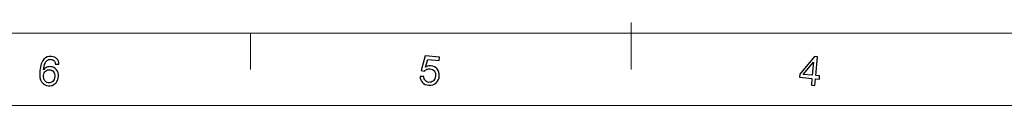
# Model space of a CAD drawing. Header units: millimetres. Extents: x -371 to 373, y -280 to 256.
# Tile 20 of 103: x -142 to 88, y -280 to -260. Entities that reach past the tile are written whole.
import ezdxf

# ---------------------------------------------------------------- set-up
doc = ezdxf.new("R2010")
doc.units = ezdxf.units.MM
doc.header["$MEASUREMENT"] = 0
doc.layers.add('layer 1', color=7, linetype='Continuous')

msp = doc.modelspace()

# ---------------------------------------------------------------- linework, layer by layer
at = {"layer": 'layer 1', "color": 1, "lineweight": 5}
for points in [[(1.033, -260.2459), (1.033, -260.2459), (1.033, -271.1931), (1.033, -271.1931)], [(1.033, -260.2459), (1.033, -260.2459), (1.033, -271.1931), (1.033, -271.1931)], [(1.033, -260.2459), (1.033, -260.2459), (1.033, -271.1931), (1.033, -271.1931)], [(-87.6765, -262.7446), (-87.6765, -262.7446), (-87.6765, -271.1931), (-87.6765, -271.1931)], [(-87.6765, -262.7446), (-87.6765, -262.7446), (-87.6765, -271.1931), (-87.6765, -271.1931)], [(-87.6765, -262.7446), (-87.6765, -262.7446), (-87.6765, -271.1931), (-87.6765, -271.1931)], [(372.7678, -279.6416), (372.7678, -279.6416), (-370.7019, -279.6416), (-370.7019, -279.6416)], [(372.7678, -279.6416), (372.7678, -279.6416), (-370.7019, -279.6416), (-370.7019, -279.6416)], [(372.7678, -279.6416), (372.7678, -279.6416), (-370.7019, -279.6416), (-370.7019, -279.6416)]]:
    msp.add_open_spline(points, degree=3, dxfattribs=at)
at = {"layer": 'layer 1', "color": 5, "lineweight": 9}
msp.add_open_spline([(355.8708, -262.7446), (355.8708, -262.7446), (-353.8048, -262.7446), (-353.8048, -262.7446)], degree=3, dxfattribs=at)
at = {"layer": 'layer 1', "color": 1}
for points, knots in [([(-132.347, -270.0185), (-132.347, -270.0185), (-133.17, -270.0109), (-133.17, -270.0109), (-133.17, -270.0109), (-133.2154, -269.6823), (-133.298, -269.4381), (-133.4187, -269.2802), (-133.4187, -269.2802), (-133.6204, -269.0266), (-133.8832, -268.8859), (-134.2103, -268.8577), (-134.2103, -268.8577), (-134.4717, -268.8343), (-134.7078, -268.8876), (-134.9174, -269.0159), (-134.9174, -269.0159), (-135.1929, -269.1817), (-135.4213, -269.4398), (-135.6029, -269.7886), (-135.6029, -269.7886), (-135.7826, -270.1375), (-135.9064, -270.6477), (-135.9704, -271.3155), (-135.9704, -271.3155), (-135.7468, -271.0324), (-135.4856, -270.829), (-135.1867, -270.7086), (-135.1867, -270.7086), (-134.8878, -270.5879), (-134.5812, -270.5411), (-134.2667, -270.5678), (-134.2667, -270.5678), (-133.7191, -270.6164), (-133.2701, -270.8589), (-132.9212, -271.2952), (-132.9212, -271.2952), (-132.5707, -271.7318), (-132.4235, -272.2701), (-132.4801, -272.91), (-132.4801, -272.91), (-132.5174, -273.3294), (-132.6412, -273.7126), (-132.8538, -274.0567), (-132.8538, -274.0567), (-133.0667, -274.4008), (-133.3403, -274.656), (-133.6739, -274.8204), (-133.6739, -274.8204), (-134.007, -274.9846), (-134.3747, -275.0488), (-134.7752, -275.0142), (-134.7752, -275.0142), (-135.4603, -274.9533), (-135.997, -274.6529), (-136.385, -274.1114), (-136.385, -274.1114), (-136.7731, -273.57), (-136.9169, -272.7205), (-136.8153, -271.5645), (-136.8153, -271.5645), (-136.7026, -270.2704), (-136.3821, -269.3506), (-135.8517, -268.8061), (-135.8517, -268.8061), (-135.39, -268.3303), (-134.8065, -268.1239), (-134.1009, -268.1865), (-134.1009, -268.1865), (-133.5735, -268.2319), (-133.1559, -268.4183), (-132.8445, -268.7418), (-132.8445, -268.7418), (-132.5346, -269.0675), (-132.369, -269.4931), (-132.347, -270.0185)], [0, 0, 0, 0, 0.05, 0.05, 0.05, 0.05, 0.1, 0.1, 0.1, 0.1, 0.15, 0.15, 0.15, 0.15, 0.2, 0.2, 0.2, 0.2, 0.25, 0.25, 0.25, 0.25, 0.3, 0.3, 0.3, 0.3, 0.35, 0.35, 0.35, 0.35, 0.4, 0.4, 0.4, 0.4, 0.45, 0.45, 0.45, 0.45, 0.5, 0.5, 0.5, 0.5, 0.55, 0.55, 0.55, 0.55, 0.6, 0.6, 0.6, 0.6, 0.65, 0.65, 0.65, 0.65, 0.7, 0.7, 0.7, 0.7, 0.75, 0.75, 0.75, 0.75, 0.8, 0.8, 0.8, 0.8, 0.85, 0.85, 0.85, 0.85, 0.9, 0.9, 0.9, 0.9, 1, 1, 1, 1]), ([(-132.347, -270.0185), (-132.347, -270.0185), (-133.17, -270.0109), (-133.17, -270.0109), (-133.17, -270.0109), (-133.2154, -269.6823), (-133.298, -269.4381), (-133.4187, -269.2802), (-133.4187, -269.2802), (-133.6204, -269.0266), (-133.8832, -268.8859), (-134.2103, -268.8577), (-134.2103, -268.8577), (-134.4717, -268.8343), (-134.7078, -268.8876), (-134.9174, -269.0159), (-134.9174, -269.0159), (-135.1929, -269.1817), (-135.4213, -269.4398), (-135.6029, -269.7886), (-135.6029, -269.7886), (-135.7826, -270.1375), (-135.9064, -270.6477), (-135.9704, -271.3155), (-135.9704, -271.3155), (-135.7468, -271.0324), (-135.4856, -270.829), (-135.1867, -270.7086), (-135.1867, -270.7086), (-134.8878, -270.5879), (-134.5812, -270.5411), (-134.2667, -270.5678), (-134.2667, -270.5678), (-133.7191, -270.6164), (-133.2701, -270.8589), (-132.9212, -271.2952), (-132.9212, -271.2952), (-132.5707, -271.7318), (-132.4235, -272.2701), (-132.4801, -272.91), (-132.4801, -272.91), (-132.5174, -273.3294), (-132.6412, -273.7126), (-132.8538, -274.0567), (-132.8538, -274.0567), (-133.0667, -274.4008), (-133.3403, -274.656), (-133.6739, -274.8204), (-133.6739, -274.8204), (-134.007, -274.9846), (-134.3747, -275.0488), (-134.7752, -275.0142), (-134.7752, -275.0142), (-135.4603, -274.9533), (-135.997, -274.6529), (-136.385, -274.1114), (-136.385, -274.1114), (-136.7731, -273.57), (-136.9169, -272.7205), (-136.8153, -271.5645), (-136.8153, -271.5645), (-136.7026, -270.2704), (-136.3821, -269.3506), (-135.8517, -268.8061), (-135.8517, -268.8061), (-135.39, -268.3303), (-134.8065, -268.1239), (-134.1009, -268.1865), (-134.1009, -268.1865), (-133.5735, -268.2319), (-133.1559, -268.4183), (-132.8445, -268.7418), (-132.8445, -268.7418), (-132.5346, -269.0675), (-132.369, -269.4931), (-132.347, -270.0185)], [0, 0, 0, 0, 0.05, 0.05, 0.05, 0.05, 0.1, 0.1, 0.1, 0.1, 0.15, 0.15, 0.15, 0.15, 0.2, 0.2, 0.2, 0.2, 0.25, 0.25, 0.25, 0.25, 0.3, 0.3, 0.3, 0.3, 0.35, 0.35, 0.35, 0.35, 0.4, 0.4, 0.4, 0.4, 0.45, 0.45, 0.45, 0.45, 0.5, 0.5, 0.5, 0.5, 0.55, 0.55, 0.55, 0.55, 0.6, 0.6, 0.6, 0.6, 0.65, 0.65, 0.65, 0.65, 0.7, 0.7, 0.7, 0.7, 0.75, 0.75, 0.75, 0.75, 0.8, 0.8, 0.8, 0.8, 0.85, 0.85, 0.85, 0.85, 0.9, 0.9, 0.9, 0.9, 1, 1, 1, 1]), ([(-132.347, -270.0185), (-132.347, -270.0185), (-133.17, -270.0109), (-133.17, -270.0109), (-133.17, -270.0109), (-133.2154, -269.6823), (-133.298, -269.4381), (-133.4187, -269.2802), (-133.4187, -269.2802), (-133.6204, -269.0266), (-133.8832, -268.8859), (-134.2103, -268.8577), (-134.2103, -268.8577), (-134.4717, -268.8343), (-134.7078, -268.8876), (-134.9174, -269.0159), (-134.9174, -269.0159), (-135.1929, -269.1817), (-135.4213, -269.4398), (-135.6029, -269.7886), (-135.6029, -269.7886), (-135.7826, -270.1375), (-135.9064, -270.6477), (-135.9704, -271.3155), (-135.9704, -271.3155), (-135.7468, -271.0324), (-135.4856, -270.829), (-135.1867, -270.7086), (-135.1867, -270.7086), (-134.8878, -270.5879), (-134.5812, -270.5411), (-134.2667, -270.5678), (-134.2667, -270.5678), (-133.7191, -270.6164), (-133.2701, -270.8589), (-132.9212, -271.2952), (-132.9212, -271.2952), (-132.5707, -271.7318), (-132.4235, -272.2701), (-132.4801, -272.91), (-132.4801, -272.91), (-132.5174, -273.3294), (-132.6412, -273.7126), (-132.8538, -274.0567), (-132.8538, -274.0567), (-133.0667, -274.4008), (-133.3403, -274.656), (-133.6739, -274.8204), (-133.6739, -274.8204), (-134.007, -274.9846), (-134.3747, -275.0488), (-134.7752, -275.0142), (-134.7752, -275.0142), (-135.4603, -274.9533), (-135.997, -274.6529), (-136.385, -274.1114), (-136.385, -274.1114), (-136.7731, -273.57), (-136.9169, -272.7205), (-136.8153, -271.5645), (-136.8153, -271.5645), (-136.7026, -270.2704), (-136.3821, -269.3506), (-135.8517, -268.8061), (-135.8517, -268.8061), (-135.39, -268.3303), (-134.8065, -268.1239), (-134.1009, -268.1865), (-134.1009, -268.1865), (-133.5735, -268.2319), (-133.1559, -268.4183), (-132.8445, -268.7418), (-132.8445, -268.7418), (-132.5346, -269.0675), (-132.369, -269.4931), (-132.347, -270.0185)], [0, 0, 0, 0, 0.05, 0.05, 0.05, 0.05, 0.1, 0.1, 0.1, 0.1, 0.15, 0.15, 0.15, 0.15, 0.2, 0.2, 0.2, 0.2, 0.25, 0.25, 0.25, 0.25, 0.3, 0.3, 0.3, 0.3, 0.35, 0.35, 0.35, 0.35, 0.4, 0.4, 0.4, 0.4, 0.45, 0.45, 0.45, 0.45, 0.5, 0.5, 0.5, 0.5, 0.55, 0.55, 0.55, 0.55, 0.6, 0.6, 0.6, 0.6, 0.65, 0.65, 0.65, 0.65, 0.7, 0.7, 0.7, 0.7, 0.75, 0.75, 0.75, 0.75, 0.8, 0.8, 0.8, 0.8, 0.85, 0.85, 0.85, 0.85, 0.9, 0.9, 0.9, 0.9, 1, 1, 1, 1]), ([(-48.1902, -272.8372), (-48.1902, -272.8372), (-47.3207, -272.8403), (-47.3207, -272.8403), (-47.3207, -272.8403), (-47.2937, -273.2658), (-47.1733, -273.5944), (-46.9589, -273.8259), (-46.9589, -273.8259), (-46.7446, -274.0575), (-46.4725, -274.1889), (-46.1439, -274.2171), (-46.1439, -274.2171), (-45.748, -274.2515), (-45.4008, -274.1325), (-45.1004, -273.8572), (-45.1004, -273.8572), (-44.7998, -273.5836), (-44.6294, -273.2001), (-44.5855, -272.7074), (-44.5855, -272.7074), (-44.5451, -272.2379), (-44.6452, -271.8563), (-44.8844, -271.5621), (-44.8844, -271.5621), (-45.1238, -271.268), (-45.4555, -271.1036), (-45.8827, -271.0663), (-45.8827, -271.0663), (-46.147, -271.0427), (-46.391, -271.0816), (-46.6149, -271.1834), (-46.6149, -271.1834), (-46.8388, -271.285), (-47.0201, -271.4259), (-47.1578, -271.6075), (-47.1578, -271.6075), (-47.1578, -271.6075), (-47.9212, -271.44), (-47.9212, -271.44), (-47.9212, -271.44), (-47.9212, -271.44), (-46.9716, -268.0592), (-46.9716, -268.0592), (-46.9716, -268.0592), (-46.9716, -268.0592), (-43.6438, -268.35), (-43.6438, -268.35), (-43.6438, -268.35), (-43.6438, -268.35), (-43.7126, -269.1354), (-43.7126, -269.1354), (-43.7126, -269.1354), (-43.7126, -269.1354), (-46.3833, -268.901), (-46.3833, -268.901), (-46.3833, -268.901), (-46.3833, -268.901), (-46.9011, -270.6687), (-46.9011, -270.6687), (-46.9011, -270.6687), (-46.4739, -270.4231), (-46.0407, -270.3198), (-45.5996, -270.359), (-45.5996, -270.359), (-45.0161, -270.4104), (-44.5403, -270.6563), (-44.1742, -271.0957), (-44.1742, -271.0957), (-43.8082, -271.5356), (-43.6514, -272.0735), (-43.7081, -272.7105), (-43.7081, -272.7105), (-43.7611, -273.3158), (-43.9833, -273.8228), (-44.3745, -274.2343), (-44.3745, -274.2343), (-44.8514, -274.738), (-45.4603, -274.9573), (-46.2034, -274.8931), (-46.2034, -274.8931), (-46.812, -274.8398), (-47.2937, -274.6257), (-47.649, -274.2515), (-47.649, -274.2515), (-48.0041, -273.8761), (-48.184, -273.4051), (-48.1902, -272.8372)], [0, 0, 0, 0, 0.04347826, 0.04347826, 0.04347826, 0.04347826, 0.08695652, 0.08695652, 0.08695652, 0.08695652, 0.13043478, 0.13043478, 0.13043478, 0.13043478, 0.17391304, 0.17391304, 0.17391304, 0.17391304, 0.2173913, 0.2173913, 0.2173913, 0.2173913, 0.26086957, 0.26086957, 0.26086957, 0.26086957, 0.30434783, 0.30434783, 0.30434783, 0.30434783, 0.34782609, 0.34782609, 0.34782609, 0.34782609, 0.39130435, 0.39130435, 0.39130435, 0.39130435, 0.43478261, 0.43478261, 0.43478261, 0.43478261, 0.47826087, 0.47826087, 0.47826087, 0.47826087, 0.52173913, 0.52173913, 0.52173913, 0.52173913, 0.56521739, 0.56521739, 0.56521739, 0.56521739, 0.60869565, 0.60869565, 0.60869565, 0.60869565, 0.65217391, 0.65217391, 0.65217391, 0.65217391, 0.69565217, 0.69565217, 0.69565217, 0.69565217, 0.73913043, 0.73913043, 0.73913043, 0.73913043, 0.7826087, 0.7826087, 0.7826087, 0.7826087, 0.82608696, 0.82608696, 0.82608696, 0.82608696, 0.86956522, 0.86956522, 0.86956522, 0.86956522, 0.91304348, 0.91304348, 0.91304348, 0.91304348, 1, 1, 1, 1]), ([(-48.1902, -272.8372), (-48.1902, -272.8372), (-47.3207, -272.8403), (-47.3207, -272.8403), (-47.3207, -272.8403), (-47.2937, -273.2658), (-47.1733, -273.5944), (-46.9589, -273.8259), (-46.9589, -273.8259), (-46.7446, -274.0575), (-46.4725, -274.1889), (-46.1439, -274.2171), (-46.1439, -274.2171), (-45.748, -274.2515), (-45.4008, -274.1325), (-45.1004, -273.8572), (-45.1004, -273.8572), (-44.7998, -273.5836), (-44.6294, -273.2001), (-44.5855, -272.7074), (-44.5855, -272.7074), (-44.5451, -272.2379), (-44.6452, -271.8563), (-44.8844, -271.5621), (-44.8844, -271.5621), (-45.1238, -271.268), (-45.4555, -271.1036), (-45.8827, -271.0663), (-45.8827, -271.0663), (-46.147, -271.0427), (-46.391, -271.0816), (-46.6149, -271.1834), (-46.6149, -271.1834), (-46.8388, -271.285), (-47.0201, -271.4259), (-47.1578, -271.6075), (-47.1578, -271.6075), (-47.1578, -271.6075), (-47.9212, -271.44), (-47.9212, -271.44), (-47.9212, -271.44), (-47.9212, -271.44), (-46.9716, -268.0592), (-46.9716, -268.0592), (-46.9716, -268.0592), (-46.9716, -268.0592), (-43.6438, -268.35), (-43.6438, -268.35), (-43.6438, -268.35), (-43.6438, -268.35), (-43.7126, -269.1354), (-43.7126, -269.1354), (-43.7126, -269.1354), (-43.7126, -269.1354), (-46.3833, -268.901), (-46.3833, -268.901), (-46.3833, -268.901), (-46.3833, -268.901), (-46.9011, -270.6687), (-46.9011, -270.6687), (-46.9011, -270.6687), (-46.4739, -270.4231), (-46.0407, -270.3198), (-45.5996, -270.359), (-45.5996, -270.359), (-45.0161, -270.4104), (-44.5403, -270.6563), (-44.1742, -271.0957), (-44.1742, -271.0957), (-43.8082, -271.5356), (-43.6514, -272.0735), (-43.7081, -272.7105), (-43.7081, -272.7105), (-43.7611, -273.3158), (-43.9833, -273.8228), (-44.3745, -274.2343), (-44.3745, -274.2343), (-44.8514, -274.738), (-45.4603, -274.9573), (-46.2034, -274.8931), (-46.2034, -274.8931), (-46.812, -274.8398), (-47.2937, -274.6257), (-47.649, -274.2515), (-47.649, -274.2515), (-48.0041, -273.8761), (-48.184, -273.4051), (-48.1902, -272.8372)], [0, 0, 0, 0, 0.04347826, 0.04347826, 0.04347826, 0.04347826, 0.08695652, 0.08695652, 0.08695652, 0.08695652, 0.13043478, 0.13043478, 0.13043478, 0.13043478, 0.17391304, 0.17391304, 0.17391304, 0.17391304, 0.2173913, 0.2173913, 0.2173913, 0.2173913, 0.26086957, 0.26086957, 0.26086957, 0.26086957, 0.30434783, 0.30434783, 0.30434783, 0.30434783, 0.34782609, 0.34782609, 0.34782609, 0.34782609, 0.39130435, 0.39130435, 0.39130435, 0.39130435, 0.43478261, 0.43478261, 0.43478261, 0.43478261, 0.47826087, 0.47826087, 0.47826087, 0.47826087, 0.52173913, 0.52173913, 0.52173913, 0.52173913, 0.56521739, 0.56521739, 0.56521739, 0.56521739, 0.60869565, 0.60869565, 0.60869565, 0.60869565, 0.65217391, 0.65217391, 0.65217391, 0.65217391, 0.69565217, 0.69565217, 0.69565217, 0.69565217, 0.73913043, 0.73913043, 0.73913043, 0.73913043, 0.7826087, 0.7826087, 0.7826087, 0.7826087, 0.82608696, 0.82608696, 0.82608696, 0.82608696, 0.86956522, 0.86956522, 0.86956522, 0.86956522, 0.91304348, 0.91304348, 0.91304348, 0.91304348, 1, 1, 1, 1]), ([(-48.1902, -272.8372), (-48.1902, -272.8372), (-47.3207, -272.8403), (-47.3207, -272.8403), (-47.3207, -272.8403), (-47.2937, -273.2658), (-47.1733, -273.5944), (-46.9589, -273.8259), (-46.9589, -273.8259), (-46.7446, -274.0575), (-46.4725, -274.1889), (-46.1439, -274.2171), (-46.1439, -274.2171), (-45.748, -274.2515), (-45.4008, -274.1325), (-45.1004, -273.8572), (-45.1004, -273.8572), (-44.7998, -273.5836), (-44.6294, -273.2001), (-44.5855, -272.7074), (-44.5855, -272.7074), (-44.5451, -272.2379), (-44.6452, -271.8563), (-44.8844, -271.5621), (-44.8844, -271.5621), (-45.1238, -271.268), (-45.4555, -271.1036), (-45.8827, -271.0663), (-45.8827, -271.0663), (-46.147, -271.0427), (-46.391, -271.0816), (-46.6149, -271.1834), (-46.6149, -271.1834), (-46.8388, -271.285), (-47.0201, -271.4259), (-47.1578, -271.6075), (-47.1578, -271.6075), (-47.1578, -271.6075), (-47.9212, -271.44), (-47.9212, -271.44), (-47.9212, -271.44), (-47.9212, -271.44), (-46.9716, -268.0592), (-46.9716, -268.0592), (-46.9716, -268.0592), (-46.9716, -268.0592), (-43.6438, -268.35), (-43.6438, -268.35), (-43.6438, -268.35), (-43.6438, -268.35), (-43.7126, -269.1354), (-43.7126, -269.1354), (-43.7126, -269.1354), (-43.7126, -269.1354), (-46.3833, -268.901), (-46.3833, -268.901), (-46.3833, -268.901), (-46.3833, -268.901), (-46.9011, -270.6687), (-46.9011, -270.6687), (-46.9011, -270.6687), (-46.4739, -270.4231), (-46.0407, -270.3198), (-45.5996, -270.359), (-45.5996, -270.359), (-45.0161, -270.4104), (-44.5403, -270.6563), (-44.1742, -271.0957), (-44.1742, -271.0957), (-43.8082, -271.5356), (-43.6514, -272.0735), (-43.7081, -272.7105), (-43.7081, -272.7105), (-43.7611, -273.3158), (-43.9833, -273.8228), (-44.3745, -274.2343), (-44.3745, -274.2343), (-44.8514, -274.738), (-45.4603, -274.9573), (-46.2034, -274.8931), (-46.2034, -274.8931), (-46.812, -274.8398), (-47.2937, -274.6257), (-47.649, -274.2515), (-47.649, -274.2515), (-48.0041, -273.8761), (-48.184, -273.4051), (-48.1902, -272.8372)], [0, 0, 0, 0, 0.04347826, 0.04347826, 0.04347826, 0.04347826, 0.08695652, 0.08695652, 0.08695652, 0.08695652, 0.13043478, 0.13043478, 0.13043478, 0.13043478, 0.17391304, 0.17391304, 0.17391304, 0.17391304, 0.2173913, 0.2173913, 0.2173913, 0.2173913, 0.26086957, 0.26086957, 0.26086957, 0.26086957, 0.30434783, 0.30434783, 0.30434783, 0.30434783, 0.34782609, 0.34782609, 0.34782609, 0.34782609, 0.39130435, 0.39130435, 0.39130435, 0.39130435, 0.43478261, 0.43478261, 0.43478261, 0.43478261, 0.47826087, 0.47826087, 0.47826087, 0.47826087, 0.52173913, 0.52173913, 0.52173913, 0.52173913, 0.56521739, 0.56521739, 0.56521739, 0.56521739, 0.60869565, 0.60869565, 0.60869565, 0.60869565, 0.65217391, 0.65217391, 0.65217391, 0.65217391, 0.69565217, 0.69565217, 0.69565217, 0.69565217, 0.73913043, 0.73913043, 0.73913043, 0.73913043, 0.7826087, 0.7826087, 0.7826087, 0.7826087, 0.82608696, 0.82608696, 0.82608696, 0.82608696, 0.86956522, 0.86956522, 0.86956522, 0.86956522, 0.91304348, 0.91304348, 0.91304348, 0.91304348, 1, 1, 1, 1]), ([(43.0004, -274.9002), (43.0004, -274.9002), (43.1397, -273.2981), (43.1397, -273.2981), (43.1397, -273.2981), (43.1397, -273.2981), (40.2358, -273.0431), (40.2358, -273.0431), (40.2358, -273.0431), (40.2358, -273.0431), (40.3032, -272.2904), (40.3032, -272.2904), (40.3032, -272.2904), (40.3032, -272.2904), (43.7359, -268.2211), (43.7359, -268.2211), (43.7359, -268.2211), (43.7359, -268.2211), (44.4069, -268.2789), (44.4069, -268.2789), (44.4069, -268.2789), (44.4069, -268.2789), (44.0284, -272.6159), (44.0284, -272.6159), (44.0284, -272.6159), (44.0284, -272.6159), (44.9311, -272.6957), (44.9311, -272.6957), (44.9311, -272.6957), (44.9311, -272.6957), (44.8654, -273.4481), (44.8654, -273.4481), (44.8654, -273.4481), (44.8654, -273.4481), (43.9627, -273.37), (43.9627, -273.37), (43.9627, -273.37), (43.9627, -273.37), (43.8219, -274.9719), (43.8219, -274.9719), (43.8219, -274.9719), (43.8219, -274.9719), (43.0004, -274.9002), (43.0004, -274.9002)], [0, 0, 0, 0, 0.08333333, 0.08333333, 0.08333333, 0.08333333, 0.16666667, 0.16666667, 0.16666667, 0.16666667, 0.25, 0.25, 0.25, 0.25, 0.33333333, 0.33333333, 0.33333333, 0.33333333, 0.41666667, 0.41666667, 0.41666667, 0.41666667, 0.5, 0.5, 0.5, 0.5, 0.58333333, 0.58333333, 0.58333333, 0.58333333, 0.66666667, 0.66666667, 0.66666667, 0.66666667, 0.75, 0.75, 0.75, 0.75, 0.83333333, 0.83333333, 0.83333333, 0.83333333, 1, 1, 1, 1]), ([(43.0004, -274.9002), (43.0004, -274.9002), (43.1397, -273.2981), (43.1397, -273.2981), (43.1397, -273.2981), (43.1397, -273.2981), (40.2358, -273.0431), (40.2358, -273.0431), (40.2358, -273.0431), (40.2358, -273.0431), (40.3032, -272.2904), (40.3032, -272.2904), (40.3032, -272.2904), (40.3032, -272.2904), (43.7359, -268.2211), (43.7359, -268.2211), (43.7359, -268.2211), (43.7359, -268.2211), (44.4069, -268.2789), (44.4069, -268.2789), (44.4069, -268.2789), (44.4069, -268.2789), (44.0284, -272.6159), (44.0284, -272.6159), (44.0284, -272.6159), (44.0284, -272.6159), (44.9311, -272.6957), (44.9311, -272.6957), (44.9311, -272.6957), (44.9311, -272.6957), (44.8654, -273.4481), (44.8654, -273.4481), (44.8654, -273.4481), (44.8654, -273.4481), (43.9627, -273.37), (43.9627, -273.37), (43.9627, -273.37), (43.9627, -273.37), (43.8219, -274.9719), (43.8219, -274.9719), (43.8219, -274.9719), (43.8219, -274.9719), (43.0004, -274.9002), (43.0004, -274.9002)], [0, 0, 0, 0, 0.08333333, 0.08333333, 0.08333333, 0.08333333, 0.16666667, 0.16666667, 0.16666667, 0.16666667, 0.25, 0.25, 0.25, 0.25, 0.33333333, 0.33333333, 0.33333333, 0.33333333, 0.41666667, 0.41666667, 0.41666667, 0.41666667, 0.5, 0.5, 0.5, 0.5, 0.58333333, 0.58333333, 0.58333333, 0.58333333, 0.66666667, 0.66666667, 0.66666667, 0.66666667, 0.75, 0.75, 0.75, 0.75, 0.83333333, 0.83333333, 0.83333333, 0.83333333, 1, 1, 1, 1]), ([(43.0004, -274.9002), (43.0004, -274.9002), (43.1397, -273.2981), (43.1397, -273.2981), (43.1397, -273.2981), (43.1397, -273.2981), (40.2358, -273.0431), (40.2358, -273.0431), (40.2358, -273.0431), (40.2358, -273.0431), (40.3032, -272.2904), (40.3032, -272.2904), (40.3032, -272.2904), (40.3032, -272.2904), (43.7359, -268.2211), (43.7359, -268.2211), (43.7359, -268.2211), (43.7359, -268.2211), (44.4069, -268.2789), (44.4069, -268.2789), (44.4069, -268.2789), (44.4069, -268.2789), (44.0284, -272.6159), (44.0284, -272.6159), (44.0284, -272.6159), (44.0284, -272.6159), (44.9311, -272.6957), (44.9311, -272.6957), (44.9311, -272.6957), (44.9311, -272.6957), (44.8654, -273.4481), (44.8654, -273.4481), (44.8654, -273.4481), (44.8654, -273.4481), (43.9627, -273.37), (43.9627, -273.37), (43.9627, -273.37), (43.9627, -273.37), (43.8219, -274.9719), (43.8219, -274.9719), (43.8219, -274.9719), (43.8219, -274.9719), (43.0004, -274.9002), (43.0004, -274.9002)], [0, 0, 0, 0, 0.08333333, 0.08333333, 0.08333333, 0.08333333, 0.16666667, 0.16666667, 0.16666667, 0.16666667, 0.25, 0.25, 0.25, 0.25, 0.33333333, 0.33333333, 0.33333333, 0.33333333, 0.41666667, 0.41666667, 0.41666667, 0.41666667, 0.5, 0.5, 0.5, 0.5, 0.58333333, 0.58333333, 0.58333333, 0.58333333, 0.66666667, 0.66666667, 0.66666667, 0.66666667, 0.75, 0.75, 0.75, 0.75, 0.83333333, 0.83333333, 0.83333333, 0.83333333, 1, 1, 1, 1]), ([(43.2052, -272.5439), (43.2052, -272.5439), (43.4697, -269.5258), (43.4697, -269.5258), (43.4697, -269.5258), (43.4697, -269.5258), (41.1106, -272.3609), (41.1106, -272.3609), (41.1106, -272.3609), (41.1106, -272.3609), (43.2052, -272.5439), (43.2052, -272.5439)], [0, 0, 0, 0, 0.25, 0.25, 0.25, 0.25, 0.5, 0.5, 0.5, 0.5, 1, 1, 1, 1]), ([(43.2052, -272.5439), (43.2052, -272.5439), (43.4697, -269.5258), (43.4697, -269.5258), (43.4697, -269.5258), (43.4697, -269.5258), (41.1106, -272.3609), (41.1106, -272.3609), (41.1106, -272.3609), (41.1106, -272.3609), (43.2052, -272.5439), (43.2052, -272.5439)], [0, 0, 0, 0, 0.25, 0.25, 0.25, 0.25, 0.5, 0.5, 0.5, 0.5, 1, 1, 1, 1]), ([(43.2052, -272.5439), (43.2052, -272.5439), (43.4697, -269.5258), (43.4697, -269.5258), (43.4697, -269.5258), (43.4697, -269.5258), (41.1106, -272.3609), (41.1106, -272.3609), (41.1106, -272.3609), (41.1106, -272.3609), (43.2052, -272.5439), (43.2052, -272.5439)], [0, 0, 0, 0, 0.25, 0.25, 0.25, 0.25, 0.5, 0.5, 0.5, 0.5, 1, 1, 1, 1]), ([(-135.9547, -272.6094), (-135.9797, -272.8928), (-135.9439, -273.1695), (-135.8452, -273.4388), (-135.8452, -273.4388), (-135.7484, -273.7079), (-135.5965, -273.9191), (-135.3931, -274.0739), (-135.3931, -274.0739), (-135.1881, -274.2288), (-134.9676, -274.3165), (-134.7298, -274.3368), (-134.7298, -274.3368), (-134.3841, -274.3664), (-134.0727, -274.2539), (-133.7989, -273.9958), (-133.7989, -273.9958), (-133.5253, -273.7361), (-133.3668, -273.3666), (-133.3248, -272.8864), (-133.3248, -272.8864), (-133.2842, -272.4235), (-133.3747, -272.0476), (-133.5986, -271.76), (-133.5986, -271.76), (-133.8225, -271.472), (-134.1212, -271.3126), (-134.4952, -271.2797), (-134.4952, -271.2797), (-134.8658, -271.2467), (-135.1929, -271.353), (-135.4746, -271.5956), (-135.4746, -271.5956), (-135.7578, -271.8398), (-135.9171, -272.1776), (-135.9547, -272.6094)], [0, 0, 0, 0, 0.1, 0.1, 0.1, 0.1, 0.2, 0.2, 0.2, 0.2, 0.3, 0.3, 0.3, 0.3, 0.4, 0.4, 0.4, 0.4, 0.5, 0.5, 0.5, 0.5, 0.6, 0.6, 0.6, 0.6, 0.7, 0.7, 0.7, 0.7, 0.8, 0.8, 0.8, 0.8, 1, 1, 1, 1]), ([(-135.9547, -272.6094), (-135.9797, -272.8928), (-135.9439, -273.1695), (-135.8452, -273.4388), (-135.8452, -273.4388), (-135.7484, -273.7079), (-135.5965, -273.9191), (-135.3931, -274.0739), (-135.3931, -274.0739), (-135.1881, -274.2288), (-134.9676, -274.3165), (-134.7298, -274.3368), (-134.7298, -274.3368), (-134.3841, -274.3664), (-134.0727, -274.2539), (-133.7989, -273.9958), (-133.7989, -273.9958), (-133.5253, -273.7361), (-133.3668, -273.3666), (-133.3248, -272.8864), (-133.3248, -272.8864), (-133.2842, -272.4235), (-133.3747, -272.0476), (-133.5986, -271.76), (-133.5986, -271.76), (-133.8225, -271.472), (-134.1212, -271.3126), (-134.4952, -271.2797), (-134.4952, -271.2797), (-134.8658, -271.2467), (-135.1929, -271.353), (-135.4746, -271.5956), (-135.4746, -271.5956), (-135.7578, -271.8398), (-135.9171, -272.1776), (-135.9547, -272.6094)], [0, 0, 0, 0, 0.1, 0.1, 0.1, 0.1, 0.2, 0.2, 0.2, 0.2, 0.3, 0.3, 0.3, 0.3, 0.4, 0.4, 0.4, 0.4, 0.5, 0.5, 0.5, 0.5, 0.6, 0.6, 0.6, 0.6, 0.7, 0.7, 0.7, 0.7, 0.8, 0.8, 0.8, 0.8, 1, 1, 1, 1]), ([(-135.9547, -272.6094), (-135.9797, -272.8928), (-135.9439, -273.1695), (-135.8452, -273.4388), (-135.8452, -273.4388), (-135.7484, -273.7079), (-135.5965, -273.9191), (-135.3931, -274.0739), (-135.3931, -274.0739), (-135.1881, -274.2288), (-134.9676, -274.3165), (-134.7298, -274.3368), (-134.7298, -274.3368), (-134.3841, -274.3664), (-134.0727, -274.2539), (-133.7989, -273.9958), (-133.7989, -273.9958), (-133.5253, -273.7361), (-133.3668, -273.3666), (-133.3248, -272.8864), (-133.3248, -272.8864), (-133.2842, -272.4235), (-133.3747, -272.0476), (-133.5986, -271.76), (-133.5986, -271.76), (-133.8225, -271.472), (-134.1212, -271.3126), (-134.4952, -271.2797), (-134.4952, -271.2797), (-134.8658, -271.2467), (-135.1929, -271.353), (-135.4746, -271.5956), (-135.4746, -271.5956), (-135.7578, -271.8398), (-135.9171, -272.1776), (-135.9547, -272.6094)], [0, 0, 0, 0, 0.1, 0.1, 0.1, 0.1, 0.2, 0.2, 0.2, 0.2, 0.3, 0.3, 0.3, 0.3, 0.4, 0.4, 0.4, 0.4, 0.5, 0.5, 0.5, 0.5, 0.6, 0.6, 0.6, 0.6, 0.7, 0.7, 0.7, 0.7, 0.8, 0.8, 0.8, 0.8, 1, 1, 1, 1])]:
    msp.add_open_spline(points, degree=3, knots=knots, dxfattribs=at)

doc.saveas('drawing.dxf')
